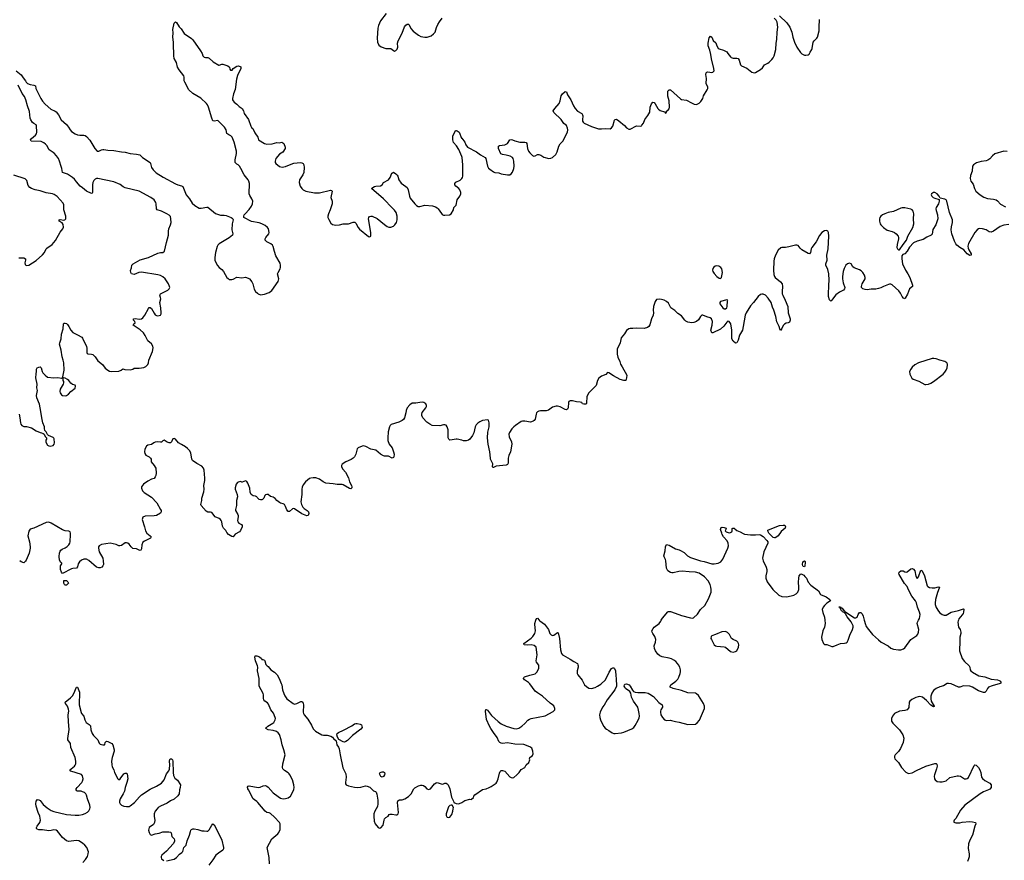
# Model space of a CAD drawing. Header units: inches. Extents: x 1835039 to 2027607, y 642849 to 774141.
# Tile 34 of 113: x 1872945 to 1888660, y 686168 to 699587. Entities that reach past the tile are written whole.
import ezdxf

# ---------------------------------------------------------------- set-up
doc = ezdxf.new("R2010")
doc.units = ezdxf.units.IN
doc.header["$MEASUREMENT"] = 0
for name, color, linetype in [('B8678', 7, 'Continuous'), ('B8679', 7, 'Continuous'), ('B8688', 7, 'Continuous'), ('B8689', 7, 'Continuous')]:
    doc.layers.add(name, color=color, linetype=linetype)

msp = doc.modelspace()

# ---------------------------------------------------------------- linework, layer by layer
at = {"layer": 'B8678', "color": 6, "elevation": 500}
for points in [[(1876930, 686110), (1876928, 686210), (1876894, 686370), (1876930, 686443), (1876971, 686509), (1877065, 686590), (1877082, 686610), (1877101, 686659), (1877105, 686710), (1877100, 686750), (1877090, 686769), (1877014, 686854), (1876950, 686913), (1876925, 686925), (1876890, 686933), (1876861, 686950), (1876748, 687090), (1876730, 687108), (1876691, 687131), (1876671, 687151), (1876595, 687290), (1876586, 687310), (1876583, 687337), (1876590, 687350), (1876610, 687354), (1876750, 687329), (1876783, 687337), (1876830, 687358), (1876870, 687360), (1876890, 687353), (1876910, 687337), (1876990, 687247), (1877010, 687230), (1877110, 687162), (1877150, 687148), (1877190, 687153), (1877230, 687166), (1877266, 687194), (1877300, 687250), (1877320, 687300), (1877324, 687330), (1877319, 687370), (1877297, 687450), (1877259, 687530), (1877247, 687547), (1877230, 687562), (1877170, 687600), (1877145, 687630), (1877140, 687650), (1877146, 687710), (1877181, 687850), (1877163, 687930), (1877133, 688010), (1877118, 688090), (1877090, 688175), (1877070, 688205), (1877042, 688222), (1876990, 688240), (1876909, 688249), (1876876, 688270), (1876885, 688290), (1876906, 688310), (1876984, 688356), (1876999, 688370), (1877023, 688410), (1877028, 688430), (1877025, 688450), (1876995, 688515), (1876952, 688572), (1876919, 688659), (1876900, 688680), (1876857, 688710), (1876843, 688730), (1876838, 688750), (1876837, 688810), (1876833, 688830), (1876767, 688950), (1876766, 689070), (1876742, 689190), (1876744, 689250), (1876740, 689270), (1876708, 689350), (1876697, 689410), (1876702, 689430), (1876710, 689434), (1876729, 689431), (1876775, 689415), (1876805, 689390), (1876812, 689372), (1876828, 689372), (1876850, 689362), (1876858, 689350), (1876872, 689292), (1876894, 689270), (1876910, 689262), (1876955, 689210), (1877010, 689170), (1877053, 689130), (1877086, 689070), (1877120, 688990), (1877127, 688970), (1877138, 688890), (1877161, 688830), (1877175, 688795), (1877210, 688743), (1877310, 688669), (1877330, 688661), (1877370, 688671), (1877430, 688705), (1877450, 688702), (1877462, 688690), (1877472, 688670), (1877475, 688650), (1877470, 688530), (1877475, 688510), (1877484, 688490), (1877542, 688422), (1877603, 688323), (1877630, 688267), (1877650, 688244), (1877669, 688229), (1877770, 688170), (1877795, 688165), (1877852, 688168), (1877912, 688152), (1877936, 688136), (1877954, 688110), (1877994, 688074), (1878009, 688010), (1878034, 687974), (1878046, 687946), (1878061, 687850), (1878104, 687644), (1878149, 687549), (1878154, 687494), (1878145, 687410), (1878147, 687390), (1878155, 687375), (1878195, 687355), (1878290, 687335), (1878330, 687332), (1878390, 687335), (1878464, 687356), (1878490, 687353), (1878533, 687333), (1878590, 687279), (1878624, 687264), (1878634, 687254), (1878645, 687225), (1878660, 687130), (1878662, 687070), (1878655, 687025), (1878613, 686950), (1878600, 686910), (1878596, 686870), (1878602, 686790), (1878617, 686750), (1878665, 686690), (1878690, 686683), (1878710, 686687), (1878749, 686730), (1878761, 686810), (1878770, 686832), (1878790, 686852), (1878826, 686870), (1878842, 686898), (1878856, 686904), (1878890, 686906), (1878950, 686891), (1878970, 686896), (1878984, 686910), (1878989, 686931), (1878973, 687090), (1878981, 687119), (1879007, 687133), (1879050, 687135), (1879090, 687148), (1879152, 687188), (1879194, 687230), (1879234, 687306), (1879254, 687326), (1879310, 687359), (1879350, 687368), (1879370, 687367), (1879390, 687361), (1879410, 687347), (1879442, 687310), (1879470, 687298), (1879501, 687310), (1879565, 687390), (1879590, 687407), (1879610, 687411), (1879690, 687384), (1879712, 687388), (1879730, 687398), (1879750, 687398), (1879770, 687386), (1879783, 687370), (1879808, 687310), (1879838, 687178), (1879871, 687110), (1879872, 687092), (1879910, 687072), (1879950, 687071), (1879990, 687085), (1880000, 687091)], [(1873954, 686130), (1873997, 686183), (1874026, 686230), (1874039, 686270), (1874041, 686301), (1874019, 686370), (1873987, 686410), (1873950, 686442), (1873890, 686477), (1873846, 686486), (1873730, 686470), (1873690, 686481), (1873630, 686531), (1873550, 686634), (1873530, 686650), (1873490, 686654), (1873450, 686642), (1873410, 686640), (1873310, 686654), (1873250, 686655), (1873224, 686664), (1873215, 686675), (1873216, 686690), (1873224, 686710), (1873267, 686770), (1873280, 686810), (1873266, 686870), (1873240, 686930), (1873206, 687030), (1873202, 687070), (1873210, 687110), (1873230, 687136), (1873250, 687135), (1873270, 687121), (1873321, 687061), (1873386, 687006), (1873445, 686965), (1873490, 686947), (1873690, 686900), (1873830, 686886), (1873890, 686888), (1873950, 686900), (1873990, 686914), (1874030, 686938), (1874050, 686960), (1874063, 686990), (1874068, 687012), (1874064, 687050), (1874027, 687147), (1874012, 687210), (1874000, 687230), (1873978, 687250), (1873950, 687263), (1873929, 687269), (1873870, 687271), (1873855, 687275), (1873844, 687290), (1873849, 687310), (1873862, 687330), (1873939, 687410), (1873950, 687430), (1873958, 687470), (1873950, 687516), (1873930, 687539), (1873764, 687590), (1873745, 687610), (1873765, 687630), (1873820, 687670), (1873830, 687684), (1873839, 687710), (1873839, 687750), (1873829, 687810), (1873763, 687970), (1873754, 688030), (1873716, 688090), (1873711, 688110), (1873736, 688256), (1873723, 688377), (1873720, 688490), (1873727, 688550), (1873722, 688582), (1873706, 688626), (1873676, 688670), (1873669, 688690), (1873757, 688763), (1873787, 688793), (1873810, 688830), (1873850, 688931), (1873870, 688932), (1873900, 688850), (1873896, 688650), (1873925, 688525), (1873931, 688510), (1873970, 688467), (1873986, 688410), (1874008, 688368), (1874056, 688336), (1874074, 688314), (1874081, 688250), (1874101, 688190), (1874122, 688162), (1874190, 688092), (1874216, 688036), (1874230, 688022), (1874270, 688010), (1874299, 688010), (1874304, 688015), (1874308, 688050), (1874330, 688069), (1874350, 688066), (1874386, 688050), (1874418, 688030), (1874433, 688013), (1874453, 687930), (1874452, 687910), (1874419, 687810), (1874413, 687750), (1874416, 687690), (1874422, 687662), (1874448, 687610), (1874460, 687570), (1874509, 687469), (1874530, 687453), (1874550, 687468), (1874610, 687549), (1874630, 687557), (1874650, 687559), (1874661, 687550), (1874670, 687470), (1874656, 687410), (1874628, 687332), (1874616, 687270), (1874597, 687230), (1874547, 687150), (1874536, 687110), (1874537, 687090), (1874547, 687070), (1874572, 687050), (1874610, 687033), (1874650, 687026), (1874690, 687029), (1874710, 687039), (1874778, 687090), (1874857, 687183), (1874889, 687211), (1875030, 687301), (1875131, 687350), (1875210, 687401), (1875252, 687450), (1875288, 687550), (1875323, 687597), (1875336, 687624), (1875342, 687690), (1875336, 687750), (1875342, 687778), (1875350, 687790), (1875368, 687788), (1875382, 687770), (1875387, 687750), (1875394, 687570), (1875402, 687522), (1875421, 687481), (1875465, 687445), (1875510, 687370), (1875507, 687330), (1875497, 687290), (1875493, 687230), (1875470, 687198), (1875410, 687145), (1875350, 687115), (1875300, 687080), (1875190, 687032), (1875158, 687010), (1875138, 686990), (1875109, 686950), (1875091, 686910), (1875089, 686869), (1875104, 686810), (1875099, 686770), (1875079, 686741), (1875013, 686690), (1875003, 686650), (1875010, 686612), (1875021, 686590), (1875030, 686579), (1875049, 686569), (1875110, 686590), (1875170, 686602), (1875230, 686621), (1875323, 686623), (1875350, 686617), (1875365, 686605), (1875375, 686550), (1875411, 686510), (1875418, 686490), (1875415, 686470), (1875397, 686430), (1875290, 686311), (1875216, 686250), (1875205, 686230), (1875201, 686210), (1875211, 686191), (1875246, 686166)], [(1875290, 686159), (1875410, 686186), (1875450, 686214), (1875496, 686264), (1875532, 686290), (1875550, 686310), (1875567, 686370), (1875602, 686410), (1875620, 686480), (1875657, 686570), (1875670, 686630), (1875679, 686650), (1875690, 686659), (1875710, 686668), (1875732, 686668), (1875790, 686662), (1875850, 686640), (1875890, 686639), (1875930, 686631), (1875946, 686634), (1875970, 686656), (1876010, 686726), (1876030, 686751), (1876050, 686736), (1876126, 686590), (1876170, 686490), (1876198, 686370), (1876197, 686350), (1876188, 686330), (1876116, 686284), (1876077, 686250), (1876030, 686176), (1875962, 686090)]]:
    msp.add_lwpolyline(points, dxfattribs=at)
for points in [[(1878130, 688056), (1878110, 688060), (1878037, 688097), (1878016, 688136), (1878007, 688170), (1878011, 688190), (1878035, 688210), (1878115, 688245), (1878244, 688316), (1878290, 688348), (1878310, 688353), (1878330, 688350), (1878379, 688339), (1878399, 688330), (1878411, 688290), (1878390, 688261), (1878259, 688161), (1878178, 688082), (1878150, 688063)], [(1878730, 687497), (1878707, 687507), (1878690, 687550), (1878699, 687570), (1878730, 687579), (1878750, 687578), (1878770, 687570), (1878772, 687550), (1878766, 687530), (1878750, 687506)], [(1879830, 687048), (1879810, 687042), (1879790, 687022), (1879751, 686910), (1879750, 686882), (1879762, 686862), (1879770, 686855), (1879790, 686851), (1879810, 686856), (1879843, 686897), (1879861, 686950), (1879862, 686990), (1879868, 687010), (1879847, 687047)]]:
    msp.add_lwpolyline(points, close=True, dxfattribs=at)
at = {"layer": 'B8679', "color": 6}
for points, elevation in [([(1878796, 699684), (1878702, 699570), (1878670, 699493), (1878660, 699450), (1878650, 699290), (1878656, 699230), (1878679, 699179), (1878714, 699154), (1878790, 699126), (1878870, 699126), (1878910, 699093), (1878930, 699086), (1878950, 699093), (1878970, 699119), (1878979, 699150), (1878977, 699210), (1878986, 699250), (1879050, 699373), (1879089, 699471), (1879110, 699502), (1879130, 699517), (1879150, 699517), (1879163, 699503), (1879190, 699446), (1879223, 699403), (1879310, 699341), (1879350, 699319), (1879410, 699306), (1879451, 699309), (1879510, 699329), (1879550, 699359), (1879575, 699390), (1879598, 699462), (1879619, 699510), (1879645, 699555), (1879686, 699610)], 600), ([(1872890, 698772), (1872970, 698705), (1872999, 698659), (1873040, 698610), (1873049, 698590), (1873070, 698569), (1873110, 698553), (1873170, 698542), (1873198, 698530), (1873205, 698490), (1873282, 698330), (1873308, 698288), (1873350, 698241), (1873441, 698161), (1873510, 698129), (1873530, 698114), (1873563, 698070), (1873609, 697990), (1873690, 697916), (1873725, 697870), (1873749, 697829), (1873770, 697805), (1873830, 697765), (1873869, 697749), (1873903, 697743), (1873970, 697743), (1873990, 697738), (1874010, 697725), (1874064, 697664), (1874142, 697530), (1874182, 697490), (1874190, 697486), (1874210, 697487), (1874249, 697511), (1874270, 697517), (1874290, 697517), (1874350, 697502), (1874450, 697497), (1874570, 697477), (1874630, 697474), (1874710, 697449), (1874810, 697442), (1874863, 697430), (1874907, 697387), (1875027, 697307), (1875035, 697290), (1875049, 697229), (1875074, 697190), (1875123, 697143), (1875233, 697073), (1875430, 696969), (1875470, 696952), (1875530, 696937), (1875550, 696927), (1875604, 696790), (1875654, 696730), (1875698, 696658), (1875740, 696620), (1875810, 696577), (1875844, 696576), (1875930, 696595), (1875950, 696592), (1876070, 696495), (1876150, 696466), (1876210, 696467), (1876242, 696462), (1876323, 696430), (1876339, 696419), (1876348, 696410), (1876351, 696390), (1876339, 696330), (1876332, 696230), (1876349, 696170), (1876344, 696150), (1876290, 696104), (1876130, 696010), (1876107, 695990), (1876095, 695965), (1876071, 695870), (1876058, 695790), (1876058, 695750), (1876066, 695730), (1876102, 695662), (1876130, 695630), (1876170, 695600), (1876197, 695570), (1876250, 695474), (1876270, 695454), (1876290, 695442), (1876330, 695441), (1876354, 695446), (1876410, 695475), (1876490, 695467), (1876550, 695476), (1876590, 695463), (1876611, 695450), (1876650, 695405), (1876667, 695370), (1876690, 695284), (1876710, 695250), (1876739, 695219), (1876750, 695209), (1876790, 695196), (1876850, 695203), (1876926, 695234), (1876970, 695265), (1877072, 695408), (1877080, 695450), (1877062, 695530), (1877068, 695550), (1877103, 695610), (1877108, 695630), (1877108, 695670), (1877101, 695701), (1877035, 695815), (1877010, 695889), (1876990, 695969), (1876978, 695990), (1876952, 696010), (1876890, 696040), (1876877, 696050), (1876865, 696070), (1876865, 696090), (1876875, 696110), (1876921, 696170), (1876926, 696190), (1876914, 696250), (1876902, 696270), (1876861, 696301), (1876810, 696329), (1876770, 696342), (1876645, 696365), (1876525, 696430), (1876521, 696450), (1876529, 696471), (1876542, 696490), (1876610, 696557), (1876643, 696610), (1876660, 696650), (1876664, 696690), (1876651, 696730), (1876620, 696780), (1876610, 696810), (1876613, 696970), (1876605, 697010), (1876592, 697032), (1876528, 697110), (1876476, 697210), (1876451, 697250), (1876430, 697271), (1876410, 697283), (1876387, 697310), (1876382, 697350), (1876406, 697450), (1876405, 697490), (1876370, 697630), (1876338, 697710), (1876315, 697735), (1876281, 697750), (1876254, 697770), (1876240, 697830), (1876215, 697870), (1876110, 697979), (1876050, 697969), (1876030, 697975), (1876010, 698015), (1875961, 698190), (1875943, 698230), (1875929, 698250), (1875835, 698335), (1875710, 698408), (1875647, 698467), (1875579, 698590), (1875573, 698610), (1875571, 698670), (1875564, 698690), (1875490, 698785), (1875464, 698830), (1875446, 698906), (1875410, 698970), (1875403, 699010), (1875407, 699090), (1875400, 699130), (1875402, 699230), (1875392, 699308), (1875395, 699375), (1875389, 699430), (1875409, 699530), (1875430, 699551), (1875450, 699542), (1875491, 699471), (1875522, 699442), (1875570, 699367), (1875687, 699287), (1875710, 699265), (1875830, 699091), (1875855, 699050), (1875870, 699012), (1875890, 698991), (1875910, 698985), (1875950, 698983), (1875970, 698975), (1876032, 698912), (1876123, 698863), (1876130, 698861), (1876170, 698875), (1876190, 698875), (1876266, 698850), (1876295, 698830), (1876297, 698797), (1876310, 698779), (1876337, 698783), (1876353, 698810), (1876410, 698848), (1876432, 698850), (1876462, 698842), (1876473, 698833), (1876473, 698810), (1876423, 698697), (1876403, 698637), (1876387, 698473), (1876358, 698402), (1876342, 698330), (1876342, 698310), (1876350, 698290), (1876370, 698270), (1876410, 698241), (1876450, 698201), (1876498, 698170), (1876518, 698130), (1876528, 698090), (1876595, 697995), (1876632, 697890), (1876647, 697867), (1876668, 697848), (1876699, 697779), (1876747, 697710), (1876756, 697670), (1876850, 697613), (1876890, 697602), (1876973, 697607), (1877050, 697626), (1877090, 697624), (1877130, 697630), (1877160, 697610), (1877185, 697550), (1877185, 697530), (1877147, 697473), (1877090, 697440), (1877036, 697370), (1877022, 697330), (1877023, 697310), (1877033, 697290), (1877090, 697244), (1877133, 697233), (1877190, 697244), (1877277, 697283), (1877323, 697297), (1877426, 697306), (1877450, 697304), (1877470, 697293), (1877480, 697270), (1877486, 697230), (1877479, 697150), (1877464, 697110), (1877413, 697030), (1877405, 696990), (1877422, 696930), (1877447, 696890), (1877470, 696869), (1877510, 696850), (1877650, 696825), (1877730, 696824), (1877905, 696865), (1877921, 696861), (1877934, 696850), (1877913, 696750), (1877930, 696690), (1877930, 696650), (1877903, 696550), (1877875, 696490), (1877864, 696450), (1877864, 696430), (1877877, 696397), (1877910, 696338), (1877938, 696318), (1877990, 696309), (1878050, 696314), (1878110, 696328), (1878191, 696329), (1878270, 696354), (1878293, 696353), (1878310, 696339), (1878345, 696270), (1878370, 696244), (1878510, 696127), (1878530, 696121), (1878549, 696131), (1878552, 696150), (1878552, 696190), (1878514, 696410), (1878517, 696430), (1878530, 696445), (1878550, 696450), (1878570, 696449), (1878650, 696415), (1878770, 696316), (1878810, 696288), (1878836, 696276), (1878870, 696274), (1878910, 696289), (1878933, 696310), (1878957, 696350), (1878969, 696390), (1878971, 696450), (1878952, 696510), (1878930, 696548), (1878845, 696625), (1878800, 696680), (1878750, 696730), (1878562, 696890), (1878581, 696910), (1878610, 696924), (1878630, 696930), (1878703, 696937), (1878729, 696950), (1878754, 696986), (1878833, 697030), (1878859, 697070), (1878885, 697135), (1878895, 697145), (1878909, 697151), (1878950, 697127), (1878970, 697105), (1878980, 697090), (1878995, 697030), (1879035, 696975), (1879110, 696924), (1879127, 696907), (1879144, 696870), (1879169, 696770), (1879180, 696740), (1879250, 696648), (1879280, 696620), (1879307, 696607), (1879330, 696604), (1879410, 696625), (1879535, 696615), (1879580, 696600), (1879610, 696583), (1879626, 696566), (1879675, 696495), (1879690, 696479), (1879708, 696468), (1879730, 696465), (1879807, 696473), (1879834, 696490), (1879869, 696550), (1879877, 696590), (1879912, 696628), (1879928, 696710), (1879968, 696770), (1879986, 696810), (1879986, 696830), (1879970, 696870), (1879954, 696890), (1879907, 696930), (1879891, 696950), (1879888, 696970), (1879906, 696994), (1879973, 697027), (1879995, 697045), (1880000, 697052)], 500), ([(1872935, 693290), (1872949, 693230), (1872958, 693150), (1872964, 693130), (1872979, 693110), (1873010, 693095), (1873052, 693092), (1873133, 693073), (1873210, 693024), (1873270, 692999), (1873294, 692994), (1873320, 692980), (1873334, 692970), (1873350, 692934), (1873372, 692912), (1873371, 692890), (1873364, 692876), (1873361, 692850), (1873367, 692830), (1873390, 692796), (1873410, 692784), (1873430, 692781), (1873479, 692790), (1873497, 692810), (1873501, 692830), (1873496, 692896), (1873490, 692908), (1873478, 692918), (1873407, 692947), (1873387, 692967), (1873368, 693010), (1873349, 693029), (1873342, 693062), (1873343, 693090), (1873317, 693150), (1873305, 693205), (1873270, 693390), (1873262, 693450), (1873217, 693550), (1873214, 693590), (1873231, 693670), (1873218, 693710), (1873222, 693770), (1873205, 693870), (1873207, 693933), (1873216, 693970), (1873216, 694010), (1873223, 694030), (1873250, 694042), (1873270, 694043), (1873290, 694030), (1873302, 693970), (1873312, 693950), (1873350, 693910), (1873390, 693881), (1873490, 693870), (1873553, 693873), (1873610, 693862), (1873618, 693862), (1873629, 693871), (1873635, 693885), (1873653, 693990), (1873648, 694110), (1873641, 694150), (1873624, 694204), (1873608, 694312), (1873583, 694410), (1873584, 694430), (1873607, 694490), (1873615, 694565), (1873638, 694650), (1873644, 694730), (1873650, 694741), (1873670, 694742), (1873690, 694736), (1873710, 694721), (1873731, 694691), (1873764, 694630), (1873794, 694594), (1873870, 694559), (1873938, 694518), (1873950, 694503), (1874010, 694370), (1874016, 694344), (1874015, 694275), (1874021, 694261), (1874031, 694251), (1874090, 694247), (1874110, 694241), (1874130, 694227), (1874150, 694204), (1874190, 694141), (1874265, 694085), (1874310, 694023), (1874351, 693990), (1874379, 693979), (1874410, 693973), (1874530, 693978), (1874564, 693990), (1874590, 694016), (1874624, 694004), (1874710, 693999), (1874749, 694010), (1874770, 694023), (1874850, 694022), (1874927, 694033), (1874958, 694050), (1874990, 694082), (1874999, 694110), (1875004, 694150), (1875064, 694290), (1875073, 694350), (1875070, 694375), (1875051, 694411), (1874990, 694463), (1874950, 694546), (1874921, 694590), (1874870, 694635), (1874758, 694710), (1874769, 694730), (1874789, 694750), (1874782, 694770), (1874762, 694790), (1874762, 694810), (1874790, 694815), (1874856, 694804), (1874890, 694810), (1874910, 694828), (1874943, 694870), (1875001, 694979), (1875010, 694991), (1875030, 694994), (1875050, 694975), (1875090, 694901), (1875110, 694875), (1875130, 694863), (1875150, 694859), (1875195, 694870), (1875204, 694890), (1875204, 694910), (1875196, 694990), (1875181, 695070), (1875197, 695130), (1875195, 695150), (1875183, 695190), (1875195, 695210), (1875312, 695268), (1875332, 695290), (1875339, 695310), (1875338, 695330), (1875320, 695370), (1875265, 695450), (1875230, 695480), (1875190, 695501), (1875150, 695514), (1874890, 695555), (1874849, 695551), (1874770, 695522), (1874750, 695523), (1874732, 695532), (1874719, 695550), (1874714, 695586), (1874732, 695628), (1874737, 695670), (1874757, 695690), (1874870, 695752), (1875003, 695790), (1875150, 695859), (1875190, 695870), (1875230, 695873), (1875257, 695890), (1875289, 696031), (1875322, 696150), (1875319, 696210), (1875325, 696250), (1875350, 696310), (1875361, 696350), (1875360, 696410), (1875350, 696448), (1875330, 696468), (1875295, 696490), (1875210, 696531), (1875140, 696550), (1875129, 696570), (1875123, 696650), (1875117, 696670), (1875090, 696710), (1875041, 696750), (1874853, 696850), (1874630, 696904), (1874599, 696919), (1874550, 696954), (1874450, 697000), (1874190, 697054), (1874170, 697052), (1874150, 697042), (1874130, 697021), (1874115, 696990), (1874109, 696950), (1874109, 696831), (1874102, 696818), (1874090, 696813), (1874010, 696850), (1873950, 696905), (1873910, 696932), (1873850, 696999), (1873820, 697040), (1873790, 697067), (1873710, 697123), (1873630, 697150), (1873620, 697210), (1873606, 697246), (1873582, 697330), (1873564, 697370), (1873534, 697414), (1873497, 697457), (1873430, 697497), (1873416, 697510), (1873377, 697577), (1873359, 697599), (1873330, 697622), (1873290, 697642), (1873130, 697650), (1873121, 697661), (1873119, 697670), (1873134, 697690), (1873198, 697742), (1873214, 697766), (1873219, 697790), (1873214, 697894), (1873207, 697910), (1873170, 697931), (1873150, 697948), (1873123, 697990), (1873115, 698015), (1873104, 698124), (1873069, 698210), (1873045, 698310), (1873023, 698363), (1872986, 698410), (1872922, 698542)], 500), ([(1880000, 697404), (1879955, 697515), (1879916, 697576), (1879870, 697628), (1879857, 697670), (1879858, 697730), (1879893, 697807), (1879903, 697817), (1879910, 697819), (1879930, 697814), (1879958, 697790), (1879997, 697697), (1880000, 697694)], 500), ([(1872930, 695788), (1873010, 695787), (1873036, 695770), (1873036, 695750), (1873026, 695706), (1873030, 695678), (1873050, 695665), (1873090, 695668), (1873210, 695742), (1873310, 695831), (1873340, 695870), (1873369, 695930), (1873379, 695941), (1873461, 695999), (1873517, 696063), (1873590, 696197), (1873635, 696250), (1873643, 696277), (1873638, 696318), (1873622, 696342), (1873576, 696370), (1873575, 696390), (1873590, 696398), (1873649, 696389), (1873668, 696392), (1873682, 696410), (1873684, 696430), (1873680, 696450), (1873650, 696550), (1873650, 696630), (1873638, 696658), (1873546, 696766), (1873498, 696798), (1873469, 696809), (1873370, 696825), (1873270, 696853), (1873190, 696870), (1873133, 696893), (1873109, 696910), (1873082, 696942), (1873058, 697018), (1873050, 697032), (1873030, 697049), (1872850, 697105)], 600), ([(1880000, 692873), (1879930, 692892), (1879909, 692891), (1879850, 692878), (1879810, 692877), (1879793, 692890), (1879786, 692910), (1879786, 693010), (1879782, 693042), (1879770, 693090), (1879753, 693113), (1879730, 693122), (1879710, 693122), (1879650, 693104), (1879530, 693111), (1879489, 693129), (1879442, 693162), (1879381, 693230), (1879362, 693270), (1879362, 693290), (1879370, 693315), (1879430, 693391), (1879437, 693410), (1879438, 693430), (1879430, 693453), (1879396, 693476), (1879370, 693481), (1879330, 693478), (1879270, 693466), (1879210, 693463), (1879170, 693441), (1879127, 693390), (1879111, 693350), (1879106, 693310), (1879086, 693230), (1879073, 693207), (1879050, 693187), (1878998, 693162), (1878874, 693126), (1878859, 693110), (1878848, 693090), (1878826, 693010), (1878820, 692910), (1878821, 692870), (1878844, 692810), (1878889, 692750), (1878914, 692690), (1878920, 692650), (1878916, 692610), (1878910, 692597), (1878890, 692590), (1878830, 692618), (1878770, 692619), (1878750, 692624), (1878703, 692650), (1878630, 692713), (1878550, 692730), (1878470, 692775), (1878430, 692785), (1878410, 692781), (1878350, 692754), (1878330, 692735), (1878310, 692650), (1878290, 692610), (1878270, 692585), (1878236, 692564), (1878150, 692530), (1878093, 692490), (1878084, 692470), (1878082, 692450), (1878103, 692410), (1878145, 692365), (1878194, 692274), (1878207, 692207), (1878239, 692150), (1878244, 692130), (1878246, 692114), (1878238, 692102), (1878230, 692098), (1878210, 692105), (1878110, 692160), (1878090, 692166), (1878013, 692167), (1877950, 692180), (1877830, 692191), (1877790, 692209), (1877731, 692251), (1877670, 692272), (1877630, 692276), (1877591, 692270), (1877570, 692261), (1877508, 692212), (1877470, 692164), (1877454, 692127), (1877448, 692090), (1877450, 692010), (1877435, 691890), (1877443, 691850), (1877465, 691805), (1877483, 691783), (1877535, 691750), (1877554, 691730), (1877558, 691702), (1877550, 691670), (1877530, 691668), (1877450, 691699), (1877330, 691781), (1877310, 691783), (1877300, 691780), (1877250, 691738), (1877230, 691737), (1877210, 691765), (1877190, 691817), (1877170, 691849), (1877150, 691861), (1877110, 691868), (1877090, 691878), (1877050, 691910), (1877024, 691944), (1876990, 691964), (1876950, 691976), (1876910, 692008), (1876890, 692010), (1876870, 692002), (1876859, 691990), (1876842, 691950), (1876823, 691930), (1876810, 691923), (1876790, 691921), (1876770, 691927), (1876737, 691957), (1876730, 691969), (1876710, 691982), (1876670, 691985), (1876641, 692010), (1876625, 692045), (1876616, 692110), (1876589, 692189), (1876570, 692215), (1876550, 692224), (1876497, 692203), (1876490, 692202), (1876470, 692213), (1876430, 692204), (1876422, 692198), (1876402, 692170), (1876386, 692114), (1876387, 692090), (1876417, 692010), (1876423, 691970), (1876408, 691910), (1876406, 691834), (1876390, 691770), (1876392, 691752), (1876425, 691690), (1876431, 691670), (1876433, 691650), (1876424, 691590), (1876425, 691570), (1876443, 691550), (1876487, 691530), (1876498, 691510), (1876495, 691490), (1876469, 691431), (1876453, 691410), (1876387, 691373), (1876350, 691334), (1876330, 691337), (1876279, 691370), (1876250, 691402), (1876234, 691434), (1876200, 691470), (1876184, 691504), (1876171, 691570), (1876163, 691590), (1876148, 691608), (1876130, 691622), (1876065, 691650), (1876010, 691722), (1875990, 691728), (1875950, 691724), (1875919, 691739), (1875840, 691830), (1875835, 691850), (1875850, 691910), (1875850, 691950), (1875886, 692050), (1875888, 692090), (1875882, 692150), (1875899, 692230), (1875902, 692270), (1875890, 692395), (1875878, 692430), (1875850, 692460), (1875770, 692502), (1875702, 692550), (1875691, 692571), (1875679, 692670), (1875655, 692710), (1875623, 692743), (1875590, 692768), (1875528, 692808), (1875482, 692830), (1875432, 692890), (1875410, 692902), (1875390, 692898), (1875369, 692850), (1875350, 692834), (1875330, 692830), (1875301, 692841), (1875250, 692874), (1875230, 692864), (1875210, 692844), (1875190, 692841), (1875150, 692850), (1875110, 692844), (1875087, 692833), (1875050, 692807), (1874990, 692793), (1874970, 692777), (1874943, 692730), (1874936, 692690), (1874942, 692662), (1874958, 692638), (1875010, 692608), (1875033, 692590), (1875042, 692570), (1875042, 692530), (1875092, 692472), (1875110, 692444), (1875116, 692430), (1875125, 692350), (1875120, 692310), (1875110, 692287), (1875090, 692265), (1875049, 692251), (1874990, 692221), (1874922, 692170), (1874892, 692130), (1874890, 692110), (1874907, 692067), (1874930, 692040), (1875050, 691965), (1875133, 691873), (1875193, 691770), (1875202, 691750), (1875204, 691730), (1875190, 691707), (1875130, 691673), (1875090, 691666), (1874950, 691660), (1874910, 691648), (1874901, 691610), (1874939, 691490), (1874953, 691430), (1874976, 691390), (1875028, 691350), (1875042, 691330), (1875032, 691308), (1874935, 691265), (1874910, 691246), (1874896, 691204), (1874890, 691142), (1874879, 691121), (1874870, 691116), (1874850, 691120), (1874810, 691139), (1874750, 691146), (1874722, 691170), (1874690, 691215), (1874670, 691230), (1874650, 691236), (1874630, 691237), (1874570, 691195), (1874546, 691186), (1874527, 691187), (1874484, 691210), (1874391, 691231), (1874249, 691211), (1874216, 691190), (1874204, 691170), (1874202, 691150), (1874213, 691090), (1874270, 690991), (1874279, 690950), (1874282, 690890), (1874274, 690870), (1874255, 690850), (1874230, 690837), (1874210, 690836), (1874170, 690848), (1874050, 690954), (1874010, 690973), (1873970, 690975), (1873930, 690957), (1873901, 690930), (1873881, 690899), (1873866, 690854), (1873850, 690832), (1873792, 690828), (1873770, 690822), (1873630, 690746), (1873610, 690768), (1873597, 690810), (1873599, 690870), (1873618, 690902), (1873618, 690910), (1873600, 690920), (1873578, 690958), (1873575, 691015), (1873579, 691070), (1873590, 691105), (1873600, 691120), (1873624, 691136), (1873670, 691154), (1873705, 691175), (1873730, 691203), (1873746, 691230), (1873753, 691253), (1873758, 691370), (1873758, 691390), (1873750, 691413), (1873730, 691421), (1873670, 691430), (1873630, 691442), (1873450, 691552), (1873410, 691564), (1873370, 691561), (1873170, 691471), (1873110, 691456), (1873090, 691422), (1873074, 691350), (1873101, 691250), (1873112, 691170), (1873110, 691150), (1873094, 691070), (1873050, 690959), (1873039, 690941), (1873010, 690919), (1872970, 690933), (1872945, 690950)], 500)]:
    msp.add_lwpolyline(points, dxfattribs=dict(at, elevation=elevation))
at = {"layer": 'B8679', "color": 6, "elevation": 500}
for points in [[(1873652, 693868), (1873634, 693866), (1873632, 693830), (1873642, 693810), (1873645, 693790), (1873638, 693770), (1873591, 693690), (1873586, 693650), (1873590, 693632), (1873610, 693601), (1873630, 693588), (1873670, 693582), (1873690, 693588), (1873725, 693610), (1873761, 693650), (1873830, 693707), (1873837, 693737), (1873830, 693754), (1873790, 693766), (1873763, 693783), (1873744, 693804), (1873730, 693829), (1873710, 693843), (1873670, 693863)], [(1873670, 690562), (1873658, 690570), (1873649, 690590), (1873650, 690634), (1873690, 690634), (1873713, 690613), (1873722, 690590), (1873690, 690562)]]:
    msp.add_lwpolyline(points, close=True, dxfattribs=at)
at = {"layer": 'B8688', "color": 6, "elevation": 500}
for points in [[(1880000, 687091), (1880050, 687121), (1880130, 687141), (1880150, 687138), (1880158, 687142), (1880189, 687170), (1880195, 687190), (1880210, 687212), (1880330, 687296), (1880390, 687311), (1880438, 687330), (1880472, 687348), (1880550, 687401), (1880563, 687417), (1880583, 687470), (1880602, 687558), (1880615, 687585), (1880630, 687602), (1880650, 687602), (1880690, 687591), (1880770, 687499), (1880790, 687487), (1880810, 687484), (1880830, 687487), (1880881, 687530), (1880917, 687570), (1880950, 687618), (1881008, 687650), (1881029, 687690), (1881069, 687731), (1881089, 687770), (1881084, 687790), (1881089, 687810), (1881130, 687841), (1881142, 687870), (1881136, 687910), (1881118, 687958), (1881090, 687980), (1880990, 688014), (1880850, 688022), (1880730, 688044), (1880650, 688034), (1880630, 688036), (1880606, 688046), (1880590, 688063), (1880566, 688130), (1880506, 688206), (1880463, 688270), (1880443, 688310), (1880397, 688417), (1880378, 688550), (1880386, 688574), (1880390, 688576), (1880410, 688567), (1880441, 688521), (1880478, 688478), (1880583, 688383), (1880630, 688346), (1880710, 688308), (1880830, 688272), (1880870, 688266), (1880910, 688278), (1880958, 688310), (1881009, 688351), (1881056, 688404), (1881080, 688420), (1881109, 688430), (1881330, 688472), (1881458, 688542), (1881485, 688570), (1881487, 688593), (1881470, 688632), (1881451, 688650), (1881410, 688675), (1881287, 688790), (1881210, 688841), (1881175, 688870), (1881090, 688984), (1881066, 689006), (1881001, 689050), (1880986, 689070), (1880992, 689088), (1881004, 689096), (1881090, 689125), (1881173, 689147), (1881198, 689170), (1881230, 689232), (1881233, 689250), (1881230, 689282), (1881195, 689330), (1881190, 689350), (1881202, 689450), (1881189, 689570), (1881156, 689596), (1881110, 689610), (1881050, 689604), (1880995, 689610), (1880989, 689630), (1881110, 689715), (1881137, 689743), (1881167, 689790), (1881179, 689830), (1881166, 689930), (1881167, 689950), (1881184, 690000)], [(1881238, 690000), (1881247, 689990), (1881320, 689940), (1881387, 689850), (1881407, 689787), (1881426, 689766), (1881450, 689759), (1881470, 689764), (1881530, 689803), (1881537, 689797), (1881562, 689710), (1881578, 689530), (1881593, 689470), (1881608, 689450), (1881621, 689441), (1881730, 689381), (1881790, 689339), (1881847, 689307), (1881856, 689290), (1881860, 689270), (1881859, 689250), (1881842, 689190), (1881843, 689150), (1881853, 689130), (1881923, 689043), (1881962, 688970), (1881990, 688940), (1882030, 688916), (1882070, 688911), (1882130, 688924), (1882170, 688946), (1882219, 688981), (1882293, 689050), (1882351, 689170), (1882390, 689227), (1882410, 689239), (1882430, 689239), (1882439, 689230), (1882452, 689192), (1882459, 689110), (1882467, 689070), (1882469, 688950), (1882442, 688890), (1882324, 688730), (1882274, 688646), (1882246, 688610), (1882210, 688530), (1882200, 688490), (1882205, 688450), (1882217, 688410), (1882243, 688350), (1882270, 688303), (1882290, 688277), (1882310, 688261), (1882350, 688242), (1882401, 688201), (1882430, 688190), (1882450, 688190), (1882550, 688202), (1882590, 688213), (1882714, 688266), (1882747, 688290), (1882770, 688318), (1882816, 688404), (1882830, 688444), (1882836, 688470), (1882835, 688510), (1882824, 688564), (1882809, 688610), (1882742, 688710), (1882721, 688750), (1882712, 688770), (1882697, 688837), (1882683, 688863), (1882616, 688910), (1882601, 688930), (1882593, 688950), (1882599, 688970), (1882610, 688979), (1882630, 688984), (1882671, 688970), (1882691, 688950), (1882724, 688884), (1882744, 688864), (1882770, 688851), (1882810, 688844), (1882930, 688848), (1882975, 688835), (1883001, 688821), (1883060, 688780), (1883148, 688688), (1883201, 688650), (1883206, 688630), (1883203, 688610), (1883177, 688570), (1883171, 688550), (1883171, 688530), (1883179, 688490), (1883203, 688450), (1883238, 688410), (1883270, 688397), (1883330, 688403), (1883350, 688399), (1883410, 688381), (1883470, 688371), (1883610, 688335), (1883730, 688343), (1883760, 688360), (1883793, 688407), (1883876, 688590), (1883875, 688630), (1883859, 688670), (1883779, 688799), (1883750, 688827), (1883730, 688834), (1883610, 688841), (1883510, 688879), (1883375, 688910), (1883329, 688930), (1883325, 688950), (1883337, 688970), (1883415, 689025), (1883450, 689062), (1883468, 689090), (1883488, 689150), (1883490, 689174), (1883491, 689210), (1883482, 689250), (1883462, 689290), (1883446, 689310), (1883419, 689339), (1883385, 689365), (1883350, 689384), (1883310, 689397), (1883197, 689417), (1883164, 689430), (1883130, 689457), (1883095, 689510), (1883078, 689550), (1883074, 689590), (1883095, 689650), (1883096, 689690), (1883082, 689742), (1883049, 689790), (1883039, 689810), (1883036, 689830), (1883054, 689866), (1883072, 689888), (1883151, 689949), (1883177, 689983), (1883186, 690000)], [(1885794, 690000), (1885799, 689950), (1885790, 689890), (1885766, 689830), (1885742, 689730), (1885748, 689690), (1885776, 689630), (1885790, 689611), (1885830, 689614), (1885910, 689581), (1885930, 689580), (1885991, 689609), (1886048, 689628), (1886110, 689634), (1886138, 689642), (1886150, 689651), (1886170, 689683), (1886196, 689764), (1886239, 689850), (1886249, 689890), (1886247, 689910), (1886216, 689976), (1886195, 690000)], [(1886425, 690000), (1886443, 689930), (1886450, 689910), (1886470, 689880), (1886559, 689770), (1886650, 689685), (1886695, 689650), (1886804, 689590), (1886850, 689555), (1886890, 689539), (1886969, 689529), (1887010, 689530), (1887050, 689545), (1887070, 689560), (1887170, 689690), (1887264, 689756), (1887282, 689778), (1887292, 689808), (1887295, 689850), (1887271, 689950), (1887274, 689970), (1887290, 690000)], [(1887927, 690000), (1887923, 689990), (1887920, 689970), (1887930, 689891), (1887954, 689850), (1887968, 689810), (1887967, 689790), (1887949, 689729), (1887949, 689631), (1887943, 689550), (1887947, 689510), (1887990, 689390), (1888024, 689344), (1888099, 689270), (1888109, 689250), (1888114, 689210), (1888124, 689190), (1888150, 689169), (1888253, 689113), (1888350, 689094), (1888450, 689062), (1888549, 689049), (1888580, 689040), (1888599, 689030), (1888607, 689010), (1888603, 688997), (1888592, 688988), (1888465, 688955), (1888410, 688931), (1888390, 688910), (1888370, 688869), (1888350, 688845), (1888330, 688846), (1888250, 688875), (1888150, 688933), (1888110, 688950), (1888010, 688952), (1887950, 688931), (1887930, 688933), (1887810, 688984), (1887770, 688991), (1887750, 688990), (1887690, 688953), (1887630, 688936), (1887570, 688910), (1887530, 688878), (1887502, 688838), (1887487, 688790), (1887487, 688747), (1887495, 688710), (1887543, 688630), (1887539, 688621), (1887530, 688617), (1887490, 688642), (1887419, 688719), (1887354, 688774), (1887310, 688783), (1887284, 688776), (1887250, 688765), (1887186, 688734), (1887152, 688710), (1887143, 688690), (1887135, 688605), (1887128, 688590), (1887111, 688570), (1887070, 688558), (1887030, 688555), (1886990, 688546), (1886910, 688511), (1886874, 688470), (1886859, 688430), (1886862, 688390), (1886879, 688359), (1886990, 688250), (1887042, 688170), (1887055, 688115), (1887046, 688050), (1887005, 687955), (1886974, 687906), (1886916, 687850), (1886905, 687830), (1886905, 687810), (1886911, 687790), (1886973, 687730), (1887017, 687650), (1887090, 687575), (1887130, 687555), (1887190, 687562), (1887258, 687602), (1887410, 687670), (1887550, 687713), (1887570, 687715), (1887581, 687701), (1887587, 687670), (1887579, 687630), (1887544, 687530), (1887542, 687510), (1887548, 687470), (1887559, 687450), (1887588, 687428), (1887630, 687420), (1887670, 687420), (1887730, 687434), (1887793, 687487), (1887910, 687516), (1887930, 687516), (1887961, 687510), (1888027, 687467), (1888050, 687467), (1888070, 687474), (1888090, 687490), (1888180, 687680), (1888190, 687692), (1888210, 687689), (1888246, 687650), (1888272, 687610), (1888288, 687570), (1888297, 687497), (1888310, 687475), (1888350, 687439), (1888430, 687400), (1888451, 687370), (1888453, 687350), (1888448, 687330), (1888430, 687304), (1888410, 687291), (1888330, 687262), (1888274, 687230), (1888028, 687050), (1887962, 686970), (1887884, 686836), (1887861, 686810), (1887852, 686790), (1887854, 686774), (1887887, 686767), (1887950, 686768), (1887990, 686776), (1888110, 686787), (1888150, 686784), (1888198, 686770), (1888207, 686750), (1888188, 686710), (1888150, 686570), (1888111, 686489), (1888091, 686430), (1888082, 686358), (1888098, 686270), (1888097, 686223), (1888091, 686189), (1888074, 686146)]]:
    msp.add_lwpolyline(points, dxfattribs=at)
msp.add_lwpolyline([(1884210, 689818), (1884150, 689816), (1884050, 689770), (1883992, 689750), (1883982, 689738), (1883978, 689710), (1883986, 689690), (1884030, 689610), (1884050, 689594), (1884070, 689586), (1884190, 689578), (1884210, 689568), (1884290, 689500), (1884330, 689490), (1884370, 689499), (1884390, 689511), (1884420, 689570), (1884422, 689610), (1884416, 689630), (1884406, 689650), (1884390, 689666), (1884330, 689690), (1884308, 689708), (1884274, 689774), (1884244, 689804)], close=True, dxfattribs=at)
at = {"layer": 'B8689', "color": 6, "elevation": 500}
for points in [[(1885070, 699650), (1885190, 699536), (1885239, 699470), (1885269, 699390), (1885284, 699310), (1885310, 699226), (1885350, 699148), (1885405, 699065), (1885430, 699043), (1885470, 699023), (1885490, 699019), (1885530, 699025), (1885543, 699037), (1885559, 699070), (1885590, 699110), (1885595, 699125), (1885611, 699230), (1885625, 699250), (1885670, 699290), (1885679, 699310), (1885704, 699410), (1885703, 699470), (1885711, 699590)], [(1880000, 697694), (1880050, 697634), (1880068, 697588), (1880094, 697554), (1880238, 697478), (1880298, 697430), (1880373, 697390), (1880386, 697370), (1880412, 697250), (1880430, 697219), (1880450, 697199), (1880510, 697156), (1880530, 697148), (1880590, 697140), (1880629, 697129), (1880730, 697110), (1880769, 697111), (1880790, 697126), (1880810, 697151), (1880830, 697210), (1880835, 697250), (1880833, 697330), (1880821, 697370), (1880810, 697390), (1880773, 697410), (1880710, 697427), (1880653, 697433), (1880626, 697446), (1880587, 697530), (1880585, 697550), (1880589, 697570), (1880601, 697579), (1880690, 697589), (1880729, 697610), (1880770, 697670), (1880790, 697676), (1880810, 697672), (1880850, 697654), (1880930, 697631), (1881010, 697631), (1881030, 697626), (1881041, 697610), (1881049, 697530), (1881068, 697490), (1881090, 697460), (1881130, 697419), (1881150, 697409), (1881170, 697412), (1881210, 697433), (1881230, 697435), (1881264, 697424), (1881310, 697395), (1881391, 697369), (1881425, 697375), (1881450, 697388), (1881504, 697436), (1881524, 697476), (1881548, 697570), (1881574, 697606), (1881614, 697646), (1881686, 697790), (1881695, 697830), (1881690, 697856), (1881670, 697896), (1881632, 697932), (1881590, 697994), (1881470, 698107), (1881462, 698130), (1881484, 698170), (1881553, 698247), (1881573, 698290), (1881590, 698372), (1881610, 698403), (1881650, 698443), (1881670, 698438), (1881689, 698390), (1881741, 698310), (1881783, 698210), (1881810, 698169), (1881850, 698129), (1881916, 698090), (1881930, 698071), (1881934, 698050), (1881928, 697990), (1881930, 697970), (1881939, 697950), (1881956, 697936), (1882070, 697880), (1882184, 697844), (1882230, 697843), (1882290, 697852), (1882370, 697846), (1882390, 697861), (1882410, 697890), (1882438, 697982), (1882450, 697996), (1882470, 697997), (1882510, 697973), (1882596, 697896), (1882630, 697859), (1882670, 697838), (1882690, 697839), (1882790, 697891), (1882850, 697887), (1882870, 697895), (1882877, 697903), (1882902, 697938), (1882925, 697995), (1882970, 698056), (1883001, 698110), (1883010, 698191), (1883030, 698244), (1883050, 698270), (1883070, 698264), (1883090, 698245), (1883130, 698170), (1883140, 698160), (1883170, 698140), (1883236, 698116), (1883250, 698094), (1883262, 698098), (1883275, 698130), (1883290, 698139), (1883310, 698163), (1883318, 698190), (1883312, 698290), (1883290, 698365), (1883288, 698392), (1883292, 698448), (1883310, 698467), (1883330, 698465), (1883490, 698326), (1883510, 698315), (1883590, 698304), (1883670, 698258), (1883710, 698240), (1883750, 698235), (1883790, 698253), (1883819, 698281), (1883849, 698330), (1883859, 698370), (1883920, 698470), (1883926, 698490), (1883926, 698510), (1883902, 698570), (1883905, 698650), (1883899, 698710), (1883903, 698737), (1883910, 698750), (1883930, 698757), (1883990, 698747), (1884010, 698750), (1884027, 698773), (1884026, 698810), (1883985, 698965), (1883978, 699030), (1883959, 699099), (1883932, 699170), (1883932, 699210), (1883950, 699298), (1883970, 699324), (1883990, 699311), (1884016, 699256), (1884056, 699216), (1884070, 699168), (1884092, 699132), (1884110, 699122), (1884181, 699101), (1884230, 699072), (1884250, 699050), (1884290, 698992), (1884303, 698983), (1884330, 698974), (1884390, 698975), (1884410, 698970), (1884430, 698943), (1884448, 698868), (1884463, 698850), (1884550, 698815), (1884630, 698752), (1884670, 698739), (1884690, 698744), (1884770, 698790), (1884801, 698819), (1884834, 698866), (1884887, 698893), (1884908, 698910), (1884951, 698950), (1884970, 698976), (1884988, 699012), (1885013, 699110), (1885018, 699210), (1885030, 699270), (1885036, 699390), (1885046, 699466), (1885036, 699550), (1885019, 699579), (1884986, 699610)], [(1888704, 697484), (1888650, 697487), (1888510, 697445), (1888470, 697415), (1888430, 697366), (1888397, 697343), (1888370, 697332), (1888290, 697324), (1888217, 697303), (1888170, 697272), (1888151, 697250), (1888148, 697170), (1888121, 697099), (1888115, 697050), (1888127, 697010), (1888164, 696964), (1888182, 696890), (1888206, 696850), (1888273, 696790), (1888335, 696755), (1888393, 696733), (1888490, 696722), (1888530, 696713), (1888554, 696694), (1888602, 696642), (1888681, 696601)], [(1880000, 697052), (1880012, 697068), (1880018, 697090), (1880018, 697270), (1880006, 697390), (1880000, 697404)], [(1888730, 696316), (1888650, 696309), (1888595, 696285), (1888490, 696211), (1888450, 696196), (1888421, 696201), (1888370, 696230), (1888310, 696251), (1888270, 696256), (1888250, 696250), (1888225, 696235), (1888190, 696192), (1888086, 696014), (1888079, 695970), (1888082, 695942), (1888094, 695914), (1888133, 695847), (1888130, 695826), (1888110, 695824), (1888070, 695848), (1888013, 695913), (1887949, 695950), (1887901, 695990), (1887885, 696010), (1887865, 696050), (1887825, 696170), (1887814, 696230), (1887817, 696283), (1887835, 696350), (1887834, 696390), (1887788, 696510), (1887744, 696690), (1887730, 696711), (1887710, 696721), (1887636, 696736), (1887623, 696770), (1887590, 696810), (1887550, 696828), (1887530, 696828), (1887500, 696810), (1887495, 696790), (1887503, 696770), (1887524, 696750), (1887550, 696737), (1887618, 696718), (1887623, 696690), (1887610, 696650), (1887572, 696590), (1887567, 696570), (1887570, 696541), (1887596, 696470), (1887598, 696410), (1887566, 696314), (1887522, 696238), (1887510, 696164), (1887495, 696145), (1887424, 696116), (1887364, 696076), (1887270, 696052), (1887210, 696023), (1887146, 695954), (1887110, 695890), (1887070, 695852), (1887043, 695837), (1887024, 695816), (1887022, 695770), (1887035, 695690), (1887081, 695590), (1887120, 695530), (1887151, 695470), (1887193, 695350), (1887196, 695330), (1887149, 695290), (1887115, 695205), (1887080, 695140), (1887070, 695133), (1887050, 695144), (1887030, 695168), (1887003, 695223), (1886977, 695257), (1886870, 695356), (1886850, 695366), (1886830, 695367), (1886810, 695362), (1886730, 695328), (1886690, 695307), (1886650, 695295), (1886610, 695288), (1886534, 695286), (1886470, 695273), (1886438, 695278), (1886403, 695290), (1886383, 695310), (1886381, 695330), (1886393, 695370), (1886437, 695450), (1886442, 695470), (1886427, 695510), (1886404, 695550), (1886377, 695577), (1886350, 695594), (1886264, 695624), (1886243, 695643), (1886215, 695690), (1886190, 695700), (1886159, 695690), (1886130, 695666), (1886104, 695616), (1886090, 695569), (1886076, 695490), (1886075, 695450), (1886086, 695386), (1886115, 695310), (1886112, 695290), (1886091, 695270), (1886030, 695238), (1885970, 695193), (1885949, 695170), (1885910, 695109), (1885890, 695096), (1885870, 695115), (1885856, 695170), (1885852, 695210), (1885853, 695250), (1885862, 695302), (1885857, 695350), (1885866, 695430), (1885858, 695530), (1885842, 695602), (1885810, 695670), (1885811, 695690), (1885831, 695750), (1885828, 695830), (1885850, 695930), (1885860, 696130), (1885852, 696190), (1885844, 696210), (1885823, 696223), (1885790, 696219), (1885750, 696191), (1885710, 696144), (1885659, 696041), (1885587, 695950), (1885578, 695930), (1885567, 695873), (1885550, 695850), (1885530, 695855), (1885430, 695915), (1885401, 695941), (1885370, 695980), (1885350, 695990), (1885330, 695990), (1885220, 695960), (1885170, 695952), (1885110, 695951), (1885096, 695944), (1885053, 695907), (1885008, 695830), (1884988, 695770), (1884983, 695730), (1884975, 695590), (1884980, 695520), (1884990, 695490), (1885005, 695470), (1885090, 695402), (1885114, 695370), (1885120, 695330), (1885115, 695250), (1885117, 695210), (1885123, 695190), (1885165, 695110), (1885203, 695010), (1885210, 694910), (1885240, 694810), (1885242, 694790), (1885230, 694761), (1885210, 694750), (1885178, 694742), (1885150, 694729), (1885132, 694708), (1885110, 694655), (1885090, 694625), (1885076, 694650), (1885067, 694690), (1885030, 694766), (1885012, 694850), (1884981, 694950), (1884958, 694998), (1884937, 695070), (1884890, 695140), (1884850, 695187), (1884810, 695206), (1884790, 695206), (1884770, 695198), (1884730, 695167), (1884659, 695070), (1884610, 695020), (1884538, 694910), (1884523, 694870), (1884494, 694690), (1884479, 694630), (1884436, 694550), (1884410, 694469), (1884392, 694430), (1884370, 694421), (1884330, 694453), (1884314, 694490), (1884310, 694630), (1884294, 694730), (1884270, 694769), (1884250, 694774), (1884230, 694759), (1884184, 694696), (1884131, 694649), (1884010, 694586), (1883990, 694589), (1883978, 694630), (1883998, 694710), (1884001, 694770), (1883987, 694810), (1883968, 694828), (1883910, 694846), (1883850, 694873), (1883830, 694870), (1883810, 694847), (1883782, 694798), (1883750, 694770), (1883706, 694754), (1883671, 694749), (1883610, 694758), (1883576, 694776), (1883560, 694790), (1883510, 694860), (1883450, 694897), (1883403, 694943), (1883339, 694990), (1883302, 695062), (1883271, 695091), (1883232, 695112), (1883190, 695121), (1883150, 695125), (1883110, 695119), (1883089, 695091), (1883062, 695010), (1883055, 694950), (1883062, 694910), (1883057, 694870), (1883030, 694810), (1883004, 694716), (1882987, 694690), (1882964, 694676), (1882910, 694657), (1882790, 694661), (1882730, 694655), (1882690, 694658), (1882670, 694653), (1882630, 694624), (1882596, 694570), (1882545, 694510), (1882527, 694430), (1882482, 694330), (1882482, 694250), (1882490, 694201), (1882522, 694130), (1882534, 694090), (1882563, 694043), (1882633, 693910), (1882632, 693868), (1882617, 693830), (1882590, 693828), (1882530, 693845), (1882421, 693901), (1882350, 693951), (1882326, 693954), (1882298, 693922), (1882230, 693896), (1882190, 693864), (1882170, 693830), (1882147, 693750), (1882140, 693740), (1882029, 693631), (1881999, 693570), (1881994, 693466), (1881985, 693450), (1881948, 693448), (1881930, 693456), (1881915, 693475), (1881890, 693483), (1881830, 693488), (1881770, 693504), (1881730, 693502), (1881710, 693490), (1881704, 693476), (1881698, 693390), (1881690, 693370), (1881670, 693359), (1881650, 693363), (1881570, 693405), (1881530, 693416), (1881510, 693416), (1881450, 693403), (1881384, 693356), (1881350, 693342), (1881256, 693344), (1881230, 693340), (1881211, 693329), (1881196, 693310), (1881187, 693290), (1881170, 693210), (1881158, 693190), (1881143, 693177), (1881115, 693165), (1881096, 693164), (1881010, 693180), (1880970, 693180), (1880950, 693173), (1880858, 693110), (1880830, 693090), (1880802, 693058), (1880763, 692997), (1880753, 692970), (1880756, 692930), (1880794, 692850), (1880800, 692810), (1880778, 692690), (1880754, 692630), (1880744, 692590), (1880741, 692510), (1880730, 692489), (1880710, 692475), (1880550, 692458), (1880516, 692444), (1880510, 692436), (1880499, 692439), (1880490, 692448), (1880495, 692495), (1880492, 692510), (1880462, 692570), (1880458, 692590), (1880451, 692690), (1880424, 692810), (1880412, 692910), (1880416, 693004), (1880437, 693090), (1880438, 693150), (1880430, 693193), (1880410, 693198), (1880330, 693187), (1880290, 693170), (1880255, 693145), (1880230, 693117), (1880216, 693090), (1880194, 692990), (1880173, 692947), (1880132, 692890), (1880110, 692877), (1880070, 692866), (1880030, 692866), (1880000, 692873)], [(1883186, 690000), (1883205, 690035), (1883288, 690132), (1883302, 690138), (1883330, 690140), (1883350, 690136), (1883510, 690076), (1883650, 690037), (1883685, 690035), (1883699, 690041), (1883763, 690097), (1883812, 690170), (1883883, 690237), (1883940, 690340), (1883980, 690450), (1883984, 690490), (1883978, 690530), (1883964, 690570), (1883932, 690630), (1883874, 690694), (1883790, 690753), (1883730, 690768), (1883630, 690771), (1883518, 690782), (1883464, 690776), (1883376, 690756), (1883356, 690756), (1883330, 690764), (1883290, 690789), (1883270, 690830), (1883258, 690950), (1883251, 690971), (1883229, 691010), (1883227, 691030), (1883247, 691110), (1883253, 691170), (1883269, 691210), (1883310, 691201), (1883410, 691140), (1883470, 691125), (1883494, 691114), (1883550, 691082), (1883604, 691030), (1883650, 691004), (1883810, 690951), (1883870, 690940), (1883990, 690901), (1884030, 690900), (1884093, 690910), (1884134, 690930), (1884167, 690973), (1884248, 691150), (1884256, 691190), (1884253, 691233), (1884238, 691270), (1884178, 691330), (1884156, 691370), (1884152, 691392), (1884130, 691450), (1884141, 691479), (1884155, 691485), (1884190, 691481), (1884222, 691470), (1884218, 691450), (1884206, 691430), (1884210, 691422), (1884222, 691410), (1884270, 691397), (1884290, 691399), (1884313, 691410), (1884319, 691430), (1884315, 691450), (1884318, 691462), (1884328, 691472), (1884349, 691471), (1884359, 691459), (1884393, 691433), (1884447, 691410), (1884490, 691384), (1884515, 691375), (1884610, 691361), (1884690, 691362), (1884750, 691369), (1884770, 691364), (1884810, 691335), (1884872, 691272), (1884884, 691250), (1884888, 691230), (1884824, 691090), (1884801, 690990), (1884809, 690949), (1884859, 690850), (1884872, 690810), (1884870, 690778), (1884854, 690710), (1884853, 690670), (1884873, 690613), (1884966, 690490), (1885063, 690403), (1885110, 690381), (1885190, 690373), (1885302, 690398), (1885339, 690421), (1885363, 690450), (1885380, 690490), (1885382, 690530), (1885376, 690610), (1885380, 690670), (1885388, 690710), (1885410, 690739), (1885430, 690738), (1885460, 690720), (1885479, 690699), (1885501, 690670), (1885530, 690610), (1885570, 690560), (1885694, 690470), (1885726, 690410), (1885815, 690375), (1885878, 690330), (1885885, 690310), (1885830, 690274), (1885790, 690238), (1885769, 690210), (1885754, 690170), (1885763, 690123), (1885789, 690049), (1885794, 690000)], [(1887290, 690000), (1887306, 690030), (1887315, 690090), (1887308, 690130), (1887276, 690210), (1887258, 690278), (1887245, 690310), (1887185, 690385), (1887130, 690487), (1887110, 690537), (1887069, 690589), (1886984, 690730), (1886977, 690750), (1886983, 690770), (1887010, 690788), (1887047, 690787), (1887070, 690774), (1887092, 690768), (1887110, 690774), (1887170, 690820), (1887190, 690825), (1887210, 690817), (1887231, 690790), (1887250, 690702), (1887270, 690667), (1887290, 690692), (1887330, 690802), (1887350, 690791), (1887389, 690710), (1887428, 690550), (1887438, 690538), (1887465, 690525), (1887510, 690515), (1887550, 690517), (1887610, 690536), (1887626, 690530), (1887623, 690510), (1887596, 690444), (1887564, 690330), (1887554, 690274), (1887555, 690250), (1887570, 690205), (1887610, 690143), (1887630, 690120), (1887670, 690092), (1887699, 690079), (1887730, 690080), (1887810, 690131), (1887930, 690157), (1888010, 690184), (1888016, 690176), (1888010, 690130), (1888002, 690110), (1887990, 690088), (1887937, 690023), (1887927, 690000)], [(1886195, 690000), (1886150, 690054), (1886123, 690103), (1886105, 690125), (1886090, 690130), (1886081, 690141), (1886064, 690150), (1886050, 690170), (1886038, 690198), (1886024, 690210), (1886030, 690222), (1886034, 690214), (1886050, 690211), (1886058, 690198), (1886070, 690193), (1886098, 690158), (1886111, 690150), (1886117, 690137), (1886190, 690094), (1886225, 690065), (1886270, 690041), (1886290, 690039), (1886310, 690050), (1886330, 690094), (1886350, 690124), (1886370, 690122), (1886390, 690100), (1886407, 690067), (1886425, 690000)], [(1881184, 690000), (1881194, 690026), (1881210, 690031), (1881238, 690000)]]:
    msp.add_lwpolyline(points, dxfattribs=at)
at = {"layer": 'B8689', "color": 6}
for points, elevation in [([(1887030, 696583), (1887010, 696579), (1886890, 696526), (1886808, 696508), (1886752, 696490), (1886715, 696470), (1886691, 696450), (1886676, 696430), (1886669, 696410), (1886670, 696370), (1886680, 696330), (1886692, 696310), (1886730, 696269), (1886790, 696226), (1886870, 696206), (1886910, 696190), (1886936, 696170), (1886966, 696130), (1886973, 696110), (1886973, 696087), (1886950, 695998), (1886946, 695950), (1886955, 695930), (1886970, 695915), (1886990, 695911), (1887044, 695996), (1887098, 696070), (1887122, 696130), (1887200, 696270), (1887215, 696330), (1887212, 696410), (1887218, 696490), (1887207, 696530), (1887190, 696550), (1887170, 696560), (1887070, 696583)], 500), ([(1884070, 695657), (1884046, 695650), (1884024, 695636), (1884007, 695613), (1884004, 695590), (1884008, 695570), (1884030, 695534), (1884070, 695488), (1884110, 695459), (1884130, 695456), (1884149, 695471), (1884163, 695550), (1884152, 695610), (1884136, 695630), (1884104, 695650)], 500), ([(1884230, 695115), (1884130, 695088), (1884118, 695070), (1884118, 695050), (1884166, 694990), (1884190, 694971), (1884210, 694971), (1884230, 694985), (1884239, 695010), (1884242, 695098), (1884246, 695110)], 500), ([(1887538, 694178), (1887510, 694177), (1887288, 694110), (1887230, 694077), (1887190, 694041), (1887169, 694010), (1887149, 693970), (1887154, 693930), (1887185, 693865), (1887207, 693847), (1887295, 693815), (1887390, 693765), (1887410, 693761), (1887450, 693767), (1887490, 693786), (1887530, 693813), (1887683, 693930), (1887710, 693960), (1887733, 693990), (1887748, 694030), (1887755, 694075), (1887754, 694090), (1887741, 694110), (1887710, 694130), (1887630, 694150), (1887570, 694172)], 600), ([(1884990, 691315), (1884970, 691323), (1884903, 691390), (1884889, 691410), (1884884, 691436), (1884894, 691446), (1885074, 691510), (1885130, 691519), (1885156, 691516), (1885166, 691490), (1885161, 691470), (1885101, 691419), (1885050, 691350), (1885030, 691330), (1885004, 691316)], 500), ([(1885470, 690854), (1885450, 690856), (1885442, 690870), (1885438, 690890), (1885446, 690930), (1885470, 690950), (1885480, 690940), (1885484, 690924), (1885477, 690870)], 500)]:
    msp.add_lwpolyline(points, close=True, dxfattribs=dict(at, elevation=elevation))

doc.saveas('drawing.dxf')
